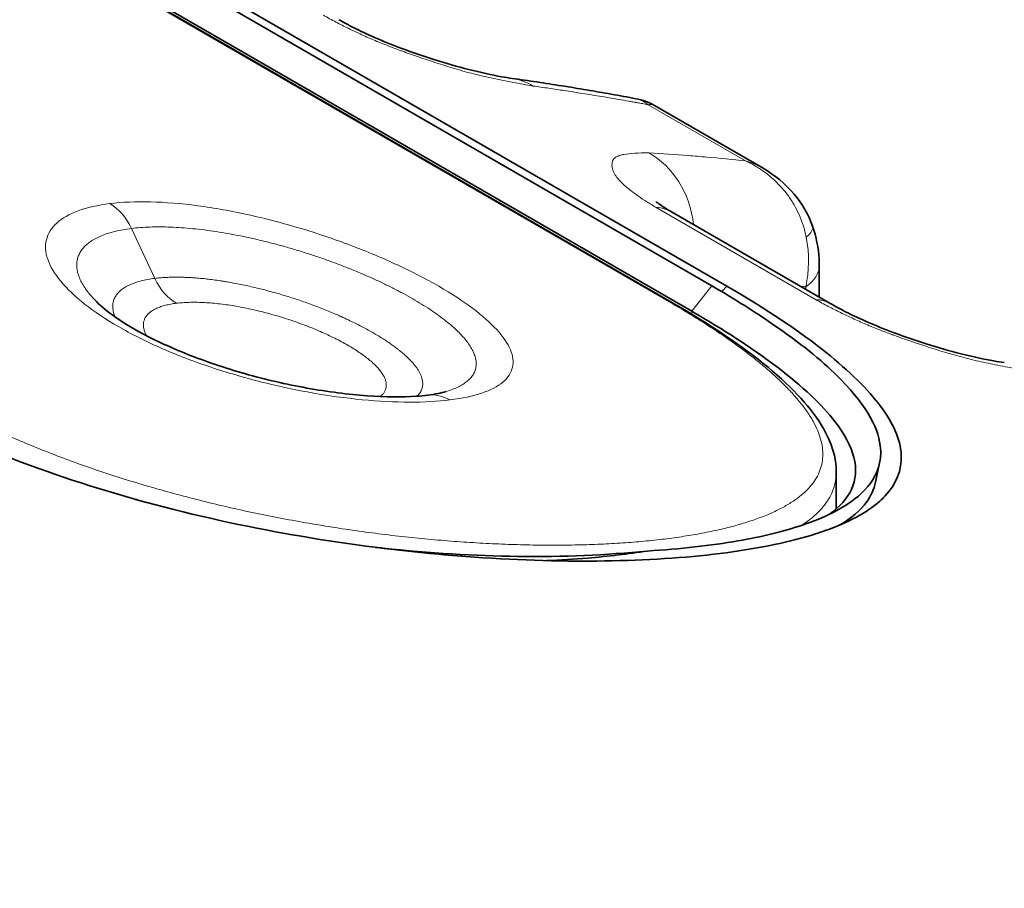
# Model space of a CAD drawing. Header units: millimetres. Extents: x 5 to 415, y 5 to 292.
# Tile 143 of 199: x 316.78 to 319.34, y 254.3 to 256.55. Entities that reach past the tile are written whole.
import ezdxf

# ---------------------------------------------------------------- set-up
doc = ezdxf.new("R2010")
doc.units = ezdxf.units.MM
doc.layers.add('Sichtbar (ISO)', color=7, linetype='Continuous', lineweight=35)
doc.layers.add('Sichtbar schmal (ISO)', color=7, linetype='Continuous', lineweight=18)

msp = doc.modelspace()

# ---------------------------------------------------------------- linework, layer by layer
at = {"layer": 'Sichtbar (ISO)'}
for p, q in [((308.85606569, 261.47226957), (318.5787839, 255.8588556)), ((318.52713248, 255.79280504), (308.80441427, 261.40621902)), ((309.21832298, 261.1602986), (318.48142182, 255.81224599)), ((318.61765227, 255.85786699), (313.98610291, 258.53189327)), ((318.42985228, 256.32656416), (318.4298637, 256.32655757)), ((318.71176187, 256.16380511), (318.4298646, 256.32655857)), ((317.00205766, 256.0699614), (317.00204143, 256.06997077)), ((318.88805665, 255.81173752), (318.47433318, 256.05060088)), ((318.85775071, 255.91169704), (318.85775071, 255.82923466)), ((317.05017479, 255.74672149), (317.04981578, 255.74709601)), ((317.79648003, 255.55702992), (317.79640005, 255.55700624)), ((319.00378131, 255.34918334), (319.01433418, 255.39944814)), ((318.90182766, 255.37561254), (318.90182766, 255.28029727)), ((318.94133779, 255.25233639), (318.93672553, 255.25003509)), ((318.95182766, 255.25770015), (318.95182766, 255.25773576))]:
    msp.add_line(p, q, dxfattribs=at)
for centre, major_axis, ratio, start_param, end_param in [((318.34933318, 255.83409453), (0.125, 0.21650635), 0.5773502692, 0, 0.0003776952), ((318.76305665, 255.59523117), (0.125, 0.21650635), 0.5773502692, 6.2827988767, 6.2831853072), ((317.86049596, 255.42639027), (-0.01850074, 0.1488547), 0.7483396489, 6.2831534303, 6.2831948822), ((317.50182766, 255.07191168), (1.19638366, -0.22946691), 0.4056883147, 0.6929037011, 0.6929079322), ((317.50182766, 255.81316514), (1.44563026, -0.27727252), 0.4056883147, 4.9316658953, 4.9455494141)]:
    msp.add_ellipse(centre, major_axis=major_axis, ratio=ratio, start_param=start_param, end_param=end_param, dxfattribs=at)
for points, knots in [([(293.75771256, 266.096062), (298.92426688, 263.1131705), (304.0908212, 260.13027899), (314.42392984, 254.16449598), (319.59048415, 251.18160448), (324.75701338, 248.19869781)], [0.0000081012, 0.0000081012, 0.0000081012, 0.0000081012, 4.3839604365, 4.3839604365, 8.7679127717, 8.7679127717, 8.7679127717, 8.7679127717]), ([(309.36347627, 257.21065464), (311.94676485, 255.71918285), (314.53005343, 254.22771106), (319.69663059, 251.24476749), (322.27991917, 249.7532957), (324.86321487, 248.26182823)], [-4.3840048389, -4.3840048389, -4.3840048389, -4.3840048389, -2.1920049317, -2.1920049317, -0.0000050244, -0.0000050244, -0.0000050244, -0.0000050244]), ([(317.61073402, 256.54920007), (317.62200322, 256.54268373), (317.63545893, 256.53545793), (317.66640027, 256.51995484), (317.68458178, 256.51147577), (317.72617039, 256.49333574), (317.75031574, 256.48360299), (317.80212875, 256.46416775), (317.83034161, 256.45447513), (317.88881946, 256.43595151), (317.91939341, 256.42727345), (317.97910525, 256.41206565), (318.00837065, 256.40575816), (318.04284802, 256.3996196), (318.05206204, 256.39815425), (318.06038906, 256.39698555)], [0, 0, 0, 0, 0.01121291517, 0.01121291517, 0.02397808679, 0.02397808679, 0.0394077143, 0.0394077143, 0.05718255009, 0.05718255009, 0.07772431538, 0.07772431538, 0.10086043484, 0.10086043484, 0.1102011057, 0.1102011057, 0.1102011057, 0.1102011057]), ([(318.06038923, 256.39698675), (318.08201357, 256.39395244), (318.10359956, 256.39082286), (318.14669516, 256.384373), (318.16820476, 256.38105271), (318.21114529, 256.37422165), (318.23257622, 256.37071088), (318.27535841, 256.36349892), (318.29670967, 256.35979773), (318.33933153, 256.35220499), (318.36060213, 256.34831345), (318.3818319, 256.34432676)], [0.530186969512, 0.530186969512, 0.530186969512, 0.530186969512, 0.53668729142, 0.53668729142, 0.543188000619, 0.543188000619, 0.549688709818, 0.549688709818, 0.556189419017, 0.556189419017, 0.562690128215, 0.562690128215, 0.562690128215, 0.562690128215]), ([(318.71184177, 256.16375893), (318.74216894, 256.14623039), (318.77004345, 256.1233883), (318.81312958, 256.07215551), (318.82978728, 256.04364645), (318.84021657, 256.01339692)], [0, 0, 0, 0, 0.021168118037, 0.021168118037, 0.040470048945, 0.040470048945, 0.040470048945, 0.040470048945]), ([(318.43387944, 256.07742597), (318.43387944, 256.07742597), (318.4347111, 256.07668147), (318.43862442, 256.07357584), (318.4425919, 256.07061106), (318.45410277, 256.06280827), (318.46227873, 256.05763218), (318.47248671, 256.05166881), (318.47338084, 256.0511499), (318.47428596, 256.05062812)], [0.045657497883, 0.045657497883, 0.045657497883, 0.045657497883, 0.051319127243, 0.051319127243, 0.059485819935, 0.059485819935, 0.068998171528, 0.068998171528, 0.069898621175, 0.069898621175, 0.069898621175, 0.069898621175]), ([(318.84021658, 256.01339688), (318.84975763, 255.98572321), (318.85557792, 255.95691378), (318.85758094, 255.9230231), (318.85775071, 255.91735065), (318.85775071, 255.91169703)], [0, 0, 0, 0, 0.017754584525, 0.017754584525, 0.021328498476, 0.021328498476, 0.021328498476, 0.021328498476]), ([(316.41562897, 255.57438997), (316.50907463, 255.5204391), (316.61104777, 255.47147898), (316.72272687, 255.42653621), (316.83440597, 255.38159344), (316.95577823, 255.34063582), (317.08177024, 255.30536203), (317.08442191, 255.30461964), (317.08707564, 255.30387978), (317.08973138, 255.30314246), (317.21326121, 255.26884652), (317.34114421, 255.23999228), (317.47132006, 255.21649654), (317.47762377, 255.21535877), (317.48393305, 255.21423374), (317.49024707, 255.21312159), (317.61712488, 255.19077338), (317.74590194, 255.17371712), (317.87049226, 255.16239891), (317.87871265, 255.16165215), (317.88691471, 255.16092969), (317.89509845, 255.16023137), (318.01712204, 255.1498191), (318.13511245, 255.14469912), (318.24765434, 255.14468557), (318.25852443, 255.14468426), (318.26934226, 255.14473186), (318.2801037, 255.14482846), (318.38823161, 255.1457991), (318.49068907, 255.15172591), (318.58333864, 255.16250715), (318.594319, 255.16378489), (318.60516235, 255.16513105), (318.61586046, 255.16654549), (318.70441433, 255.17825351), (318.78289218, 255.19467574), (318.84774125, 255.21524801), (318.85652977, 255.21803602), (318.86506123, 255.22089539), (318.87333869, 255.22382745), (318.93351812, 255.24514432), (318.98079135, 255.2701784), (319.01448512, 255.30009199), (319.01922901, 255.30430366), (319.02370554, 255.30862184), (319.02789221, 255.31304139), (319.05753169, 255.34432957), (319.07196741, 255.3808572), (319.07041699, 255.41911678), (319.07029145, 255.42221474), (319.07006439, 255.42532321), (319.06973746, 255.42844165), (319.06545648, 255.46927567), (319.04425487, 255.51178341), (319.00921334, 255.55608236), (319.00772033, 255.55796981), (319.00620237, 255.55986065), (319.00465961, 255.56175488), (318.96722833, 255.60771397), (318.91530705, 255.6556563), (318.85215149, 255.7040591), (318.85065492, 255.70520608), (318.84915196, 255.70635341), (318.84764268, 255.70750105), (318.78283491, 255.75678029), (318.70637168, 255.80664482), (318.61765227, 255.85786699)], [0, 0, 0, 0, 0.0833333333, 0.0833333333, 0.0833333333, 0.1666666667, 0.1666666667, 0.1666666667, 0.1684205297, 0.1684205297, 0.1684205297, 0.25, 0.25, 0.25, 0.2539504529, 0.2539504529, 0.2539504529, 0.3333333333, 0.3333333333, 0.3333333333, 0.3385709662, 0.3385709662, 0.3385709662, 0.4166666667, 0.4166666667, 0.4166666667, 0.4242096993, 0.4242096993, 0.4242096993, 0.5, 0.5, 0.5, 0.5089822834, 0.5089822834, 0.5089822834, 0.5833333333, 0.5833333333, 0.5833333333, 0.5934095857, 0.5934095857, 0.5934095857, 0.6666666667, 0.6666666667, 0.6666666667, 0.6769808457, 0.6769808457, 0.6769808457, 0.75, 0.75, 0.75, 0.7559125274, 0.7559125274, 0.7559125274, 0.8333333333, 0.8333333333, 0.8333333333, 0.8366320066, 0.8366320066, 0.8366320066, 0.9166666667, 0.9166666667, 0.9166666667, 0.91856322, 0.91856322, 0.91856322, 1, 1, 1, 1]), ([(318.4113975, 255.17089871), (318.49771907, 255.17608518), (318.57645401, 255.18495274), (318.70892796, 255.20796934), (318.76426732, 255.22145467), (318.84157172, 255.2473072), (318.86822908, 255.25816633), (318.92206493, 255.28521925), (318.94718179, 255.30207536), (318.99199572, 255.34400314), (319.00799788, 255.37008228), (319.01674212, 255.41059465), (319.01761806, 255.42287006), (319.01351245, 255.4838355), (318.98487823, 255.54316411), (318.89277856, 255.63715134), (318.86866981, 255.65913214), (318.80311431, 255.71305721), (318.75884947, 255.74511476), (318.66890755, 255.80478271), (318.62549244, 255.83188841), (318.5787839, 255.8588556)], [0.0000010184, 0.0000010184, 0.0000010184, 0.0000010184, 0.06882223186, 0.06882223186, 0.12984482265, 0.12984482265, 0.16789225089, 0.16789225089, 0.21696131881, 0.21696131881, 0.28030537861, 0.28030537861, 0.30648699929, 0.30648699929, 0.40613059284, 0.40613059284, 0.43545733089, 0.43545733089, 0.47678924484, 0.47678924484, 0.51001949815, 0.51001949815, 0.51001949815, 0.51001949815]), ([(316.97788589, 255.8221287), (316.98842158, 255.81113918), (317.00441587, 255.79717322), (317.0460676, 255.76714859), (317.07267416, 255.75062785), (317.13727573, 255.71600106), (317.17715523, 255.69761622), (317.26569816, 255.66247502), (317.31589679, 255.64556257), (317.41995696, 255.61603748), (317.47516851, 255.60330446), (317.58248247, 255.58391385), (317.63588933, 255.57713564), (317.7319177, 255.57023291), (317.77603752, 255.56997524), (317.82264906, 255.57313069), (317.83274903, 255.57409567), (317.84199415, 255.57524484)], [0, 0, 0, 0, 0.02377590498, 0.02377590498, 0.04906279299, 0.04906279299, 0.07826653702, 0.07826653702, 0.11001101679, 0.11001101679, 0.14330756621, 0.14330756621, 0.17725852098, 0.17725852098, 0.21075323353, 0.21075323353, 0.22082768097, 0.22082768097, 0.22082768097, 0.22082768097]), ([(318.48142182, 255.81224599), (318.57726155, 255.75691285), (318.66007367, 255.7009075), (318.7898876, 255.59334163), (318.83838515, 255.54080811), (318.88953913, 255.45163328), (318.90178909, 255.41354235), (318.90182756, 255.37575423)], [0, 0, 0, 0, 0.08081104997, 0.08081104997, 0.16240722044, 0.16240722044, 0.22057016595, 0.22057016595, 0.22057016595, 0.22057016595]), ([(318.88810495, 255.81170962), (318.89937415, 255.80519328), (318.91282986, 255.79796748), (318.94377119, 255.78246439), (318.9619527, 255.77398532), (319.00354131, 255.75584529), (319.02768667, 255.74611254), (319.07949968, 255.72667731), (319.10771253, 255.71698469), (319.16619039, 255.69846106), (319.19676434, 255.689783), (319.25647618, 255.6745752), (319.28574158, 255.66826771), (319.32021895, 255.66212915), (319.32943296, 255.6606638), (319.33775999, 255.65949511)], [0, 0, 0, 0, 0.01121291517, 0.01121291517, 0.02397808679, 0.02397808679, 0.0394077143, 0.0394077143, 0.05718255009, 0.05718255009, 0.07772431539, 0.07772431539, 0.10086043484, 0.10086043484, 0.1102011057, 0.1102011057, 0.1102011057, 0.1102011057]), ([(318.52713248, 255.79280504), (318.56968085, 255.76823973), (318.60938479, 255.74379718), (318.68378399, 255.69515205), (318.71803077, 255.6711783), (318.8143608, 255.5979474), (318.86420428, 255.5506614), (318.9236646, 255.47376632), (318.93993528, 255.44294536), (318.9550515, 255.38386361), (318.95279598, 255.35593628), (318.9300667, 255.30689198), (318.91086459, 255.28545777), (318.88391897, 255.26613926)], [0.000001, 0.000001, 0.000001, 0.000001, 0.03610449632, 0.03610449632, 0.07282770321, 0.07282770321, 0.15057998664, 0.15057998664, 0.20875459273, 0.20875459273, 0.27035409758, 0.27035409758, 0.32772057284, 0.32772057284, 0.32772057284, 0.32772057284]), ([(319.00378068, 255.3491804), (318.99997476, 255.33105241), (318.99204144, 255.31390178), (318.96412788, 255.276038), (318.94093024, 255.25626771), (318.91097353, 255.23840214)], [-0.512684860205, -0.512684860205, -0.512684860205, -0.512684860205, -0.471792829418, -0.471792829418, -0.416622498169, -0.416622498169, -0.416622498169, -0.416622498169]), ([(317.72640326, 255.17849444), (317.84592794, 255.1653916), (317.96313617, 255.15826893), (318.19340675, 255.1554223), (318.30612143, 255.16023291), (318.41139657, 255.17089818)], [-0.15080556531, -0.15080556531, -0.15080556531, -0.15080556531, -0.07707086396, -0.07707086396, -0.0000009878, -0.0000009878, -0.0000009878, -0.0000009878]), ([(318.41139727, 255.17089813), (318.3620383, 255.16322955), (318.31047612, 255.15711818), (318.25697779, 255.15264051), (318.22204427, 255.14971667), (318.18628502, 255.14748958), (318.14980341, 255.14597175)], [0, 0, 0, 0, 0.16552396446, 0.16552396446, 0.16552396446, 0.27360835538, 0.27360835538, 0.27360835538, 0.27360835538])]:
    msp.add_open_spline(points, degree=3, knots=knots, dxfattribs=at)
for points in [[(318.38183218, 256.34432829), (318.39860296, 256.34117884), (318.41507167, 256.33508652), (318.42985304, 256.32656481)], [(318.71184177, 256.16375893), (318.71181514, 256.16377432), (318.7117885, 256.16378971), (318.71176186, 256.16380509)], [(317.84199877, 255.57524541), (317.8617341, 255.57769741), (317.87790775, 255.58113964), (317.88851945, 255.58428154)], [(318.90182748, 255.37575424), (318.90182753, 255.37570701), (318.90182756, 255.37565978), (318.90182756, 255.37561255)]]:
    msp.add_open_spline(points, degree=3, dxfattribs=at)
at = {"layer": 'Sichtbar schmal (ISO)'}
for p, q in [((318.47241533, 255.81459053), (309.2093165, 261.16264313)), ((318.34398284, 256.34123652), (318.34398342, 256.34123671)), ((318.41370539, 256.32875636), (318.66636942, 256.18287147)), ((318.43137285, 256.19402778), (318.43137283, 256.19402932)), ((318.43456261, 256.06213481), (318.84828608, 255.82327145)), ((318.79340357, 256.06718505), (318.79340123, 256.06719124)), ((317.07324755, 256.0075428), (317.13372585, 255.87809628)), ((318.52713248, 255.79280504), (318.5787839, 255.8588556)), ((318.60456417, 255.84375612), (318.61765227, 255.857867)), ((318.82265742, 255.85603007), (318.82265742, 255.84949579)), ((318.52713248, 255.79280504), (318.52713248, 255.78521347)), ((318.93983336, 255.63040137), (318.93983336, 255.63031286)), ((317.77918161, 255.55718609), (317.77909481, 255.55715925)), ((318.49177716, 255.20681091), (318.49177716, 255.20680426))]:
    msp.add_line(p, q, dxfattribs=at)
for centre, major_axis, ratio, start_param, end_param in [((318.02564602, 256.1494127), (0.03473935, 0.24757459), 0.7447435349, 5.9720320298, 6.2831643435), ((312.3721505, 243.15254042), (8.40335934, 12.21295616), 0.6254714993, 0.2800170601, 0.2902988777), ((312.37214118, 243.15254683), (8.40335897, 12.21295561), 0.6254714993, 0.2772894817, 0.2800170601), ((312.37210989, 243.15256836), (8.4033577, 12.21295378), 0.6254714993, 0.2743308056, 0.2755381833), ((313.59630902, 242.44413605), (6.46392813, 13.34292372), 0.5248348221, 0.2027425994, 0.2152198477), ((318.32576009, 255.97614171), (0.01410724, 0.24960165), 0.8315663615, 4.9257870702, 5.9046701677), ((313.59636484, 242.44410901), (6.46392669, 13.34292075), 0.5248348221, 0.1968129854, 0.2027425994), ((313.59641905, 242.44408275), (6.46392529, 13.34291785), 0.5248348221, 0.1844464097, 0.1968129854), ((316.97837892, 255.93567915), (0.01849633, -0.14885525), 0.7483520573, 1.9795294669, 2.626833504), ((318.34933318, 255.83409453), (0.125, 0.21650635), 0.5773502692, 0.0003776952, 0.2823133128), ((318.69843465, 255.96442875), (0.14178, 0.04897371), 0.260074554, 5.7008228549, 6.2830353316), ((318.63680711, 255.94789001), (0.04444517, -0.25047124), 0.7495750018, 1.0664909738, 1.5861613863), ((318.70775071, 255.91169704), (0.15, 0), 0.5773502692, 5.5850541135, 6.2831852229), ((317.22859282, 255.94995973), (-0.0184997, 0.14885483), 0.7483446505, 1.9795125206, 2.6268165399), ((313.77918997, 242.35554008), (6.35504339, 13.11816243), 0.5248348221, 0.1770023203, 0.1788172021), ((318.45642182, 255.76894472), (0.025, 0.04330127), 0.5773502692, 6.2831850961, 6.5985964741), ((318.76305665, 255.59523117), (0.125, 0.21650635), 0.5773502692, 0, 0.2823133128), ((317.86049596, 255.42639027), (-0.01850074, 0.1488547), 0.7483396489, 5.7685969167, 6.2831534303)]:
    msp.add_ellipse(centre, major_axis=major_axis, ratio=ratio, start_param=start_param, end_param=end_param, dxfattribs=at)
for points, knots in [([(317.57091516, 256.5607619), (317.58169416, 256.55469739), (317.59268611, 256.54874916), (317.60378466, 256.54294387), (317.61431195, 256.53743739), (317.62493625, 256.53205948), (317.63557707, 256.52683934), (317.64591573, 256.52176743), (317.65627006, 256.51684444), (317.66655223, 256.51209479), (317.67810846, 256.50675661), (317.68959747, 256.50166203), (317.70131939, 256.4966593), (317.71296156, 256.4916906), (317.72483933, 256.4868109), (317.73729271, 256.48190447), (317.74704484, 256.47806229), (317.75715132, 256.47420444), (317.76776578, 256.47029827), (317.77047957, 256.46929958), (317.77322779, 256.46829393), (317.77600481, 256.46728383), (317.7894508, 256.46239308), (317.80357406, 256.45740384), (317.81774166, 256.45255305), (317.8329451, 256.44734761), (317.84819296, 256.44230394), (317.86277236, 256.43760059), (317.87090158, 256.43497809), (317.87882421, 256.43245932), (317.88643521, 256.43005947), (317.89506337, 256.42733888), (317.90323065, 256.42483297), (317.9111741, 256.42246098), (317.92831254, 256.41734329), (317.94445585, 256.41281799), (317.96164899, 256.40842326), (317.9702975, 256.40621262), (317.97920202, 256.40404226), (317.98853989, 256.4019043), (317.99608287, 256.40017729), (318.00397106, 256.39843412), (318.01212789, 256.39669115), (318.02815443, 256.39326656), (318.04520471, 256.38984799), (318.06287426, 256.38651467), (318.07973488, 256.38333396), (318.09716752, 256.38023214), (318.11505336, 256.37719336)], [0, 0, 0, 0, 0.0696834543, 0.0696834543, 0.0696834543, 0.1357801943, 0.1357801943, 0.1357801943, 0.2, 0.2, 0.2, 0.2721771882, 0.2721771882, 0.2721771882, 0.3438633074, 0.3438633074, 0.3438633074, 0.4, 0.4, 0.4, 0.4143524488, 0.4143524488, 0.4143524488, 0.4838452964, 0.4838452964, 0.4838452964, 0.5584189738, 0.5584189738, 0.5584189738, 0.6, 0.6, 0.6, 0.6471380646, 0.6471380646, 0.6471380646, 0.7488411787, 0.7488411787, 0.7488411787, 0.8, 0.8, 0.8, 0.841325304, 0.841325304, 0.841325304, 0.9225212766, 0.9225212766, 0.9225212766, 1, 1, 1, 1]), ([(318.11505336, 256.37719336), (318.12867702, 256.37528105), (318.1424142, 256.37331759), (318.15604176, 256.37132458), (318.16970443, 256.36932643), (318.18325719, 256.36729932), (318.19680582, 256.36523742), (318.21035446, 256.36317552), (318.22389882, 256.3610785), (318.23738385, 256.35896153)], [0.00085647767, 0.00085647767, 0.00085647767, 0.00085647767, 0.33333333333, 0.33333333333, 0.33333333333, 0.66666666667, 0.66666666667, 0.66666666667, 1, 1, 1, 1]), ([(318.38183217, 256.34432829), (318.38676135, 256.34340234), (318.39799919, 256.3399151), (318.40820076, 256.33344288), (318.41370359, 256.32875768)], [0.72063277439, 0.72063277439, 0.72063277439, 0.72063277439, 0.83925889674, 1, 1, 1, 1]), ([(318.38021928, 256.33482809), (318.37825677, 256.33518156), (318.37630191, 256.33553198), (318.37434017, 256.33588201), (318.37237843, 256.33623205), (318.3704098, 256.33658169), (318.36847588, 256.3369242), (318.36666297, 256.33724528), (318.36488055, 256.33756004), (318.3633652, 256.3378266)], [0, 0, 0, 0, 0.33333333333, 0.33333333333, 0.33333333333, 0.66666666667, 0.66666666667, 0.66666666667, 0.97914167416, 0.97914167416, 0.97914167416, 0.97914167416]), ([(318.39185165, 256.33272295), (318.39392849, 256.33235058), (318.39630157, 256.33192306), (318.39868492, 256.33148767), (318.4012021, 256.33102783), (318.40373078, 256.33055934), (318.40623783, 256.33010197), (318.40874477, 256.32964461), (318.41123008, 256.32919838), (318.41370599, 256.32875644)], [0.01772211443, 0.01772211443, 0.01772211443, 0.01772211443, 0.33333333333, 0.33333333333, 0.33333333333, 0.66666666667, 0.66666666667, 0.66666666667, 0.99998798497, 0.99998798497, 0.99998798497, 0.99998798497]), ([(318.41370627, 256.3287564), (318.41808741, 256.32963031), (318.42211938, 256.32946227), (318.42566701, 256.32838031), (318.42714705, 256.32792893), (318.42854284, 256.32731924), (318.42985228, 256.32656416)], [0.00000003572, 0.00000003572, 0.00000003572, 0.00000003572, 0.14882418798, 0.14882418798, 0.14882418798, 0.21091254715, 0.21091254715, 0.21091254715, 0.21091254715]), ([(318.41546794, 256.20374937), (318.40203676, 256.20383892), (318.3899268, 256.20351276), (318.37923987, 256.2028271), (318.3679813, 256.20210477), (318.35830743, 256.20097235), (318.35042192, 256.19950724), (318.3475065, 256.19896555), (318.34483479, 256.19837929), (318.34241617, 256.19775617), (318.33730995, 256.19644063), (318.33351001, 256.19486429), (318.33051329, 256.19309086), (318.32585828, 256.19033607), (318.32306606, 256.18713636), (318.32145688, 256.18309799), (318.32102435, 256.18201253), (318.32068594, 256.18086246), (318.3204503, 256.1796313), (318.31996245, 256.17708242), (318.31964185, 256.17430005), (318.31970799, 256.1712897), (318.31979121, 256.16750212), (318.32050184, 256.16334839), (318.32200145, 256.15896306), (318.32340637, 256.15485461), (318.32550256, 256.150545), (318.32810493, 256.14626305), (318.33078937, 256.14184605), (318.33429246, 256.13735524), (318.33841789, 256.13280877), (318.34251881, 256.12828932), (318.34723453, 256.12371341), (318.352517, 256.11903873), (318.35694124, 256.11512354), (318.36176595, 256.11113743), (318.36703775, 256.10703262), (318.36786595, 256.10638776), (318.36870352, 256.10574056), (318.36955058, 256.10509102), (318.37550258, 256.10052693), (318.38192125, 256.0958476), (318.38883272, 256.09105954), (318.39552881, 256.08642069), (318.40268775, 256.08167957), (318.41032555, 256.07684138), (318.41792859, 256.07202521), (318.42600652, 256.0671124), (318.43456261, 256.06213481)], [0, 0, 0, 0, 0.0818670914, 0.0818670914, 0.0818670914, 0.1681131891, 0.1681131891, 0.1681131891, 0.2, 0.2, 0.2, 0.2673198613, 0.2673198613, 0.2673198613, 0.3718924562, 0.3718924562, 0.3718924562, 0.4, 0.4, 0.4, 0.458191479, 0.458191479, 0.458191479, 0.5314071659, 0.5314071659, 0.5314071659, 0.6, 0.6, 0.6, 0.6707560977, 0.6707560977, 0.6707560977, 0.7410917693, 0.7410917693, 0.7410917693, 0.8, 0.8, 0.8, 0.8092545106, 0.8092545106, 0.8092545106, 0.8742829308, 0.8742829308, 0.8742829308, 0.9372848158, 0.9372848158, 0.9372848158, 1, 1, 1, 1]), ([(318.66639834, 256.18285107), (318.66646895, 256.18281558), (318.67565735, 256.17861537), (318.69308787, 256.16948153), (318.71745041, 256.15326266), (318.73964976, 256.13497746), (318.75981796, 256.11459639), (318.7776651, 256.09244051), (318.79300751, 256.06882896), (318.80597963, 256.0435487), (318.81672471, 256.01566434), (318.82183974, 255.99566674), (318.82384903, 255.98505169)], [0, 0, 0, 0, 0.0005094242, 0.1173933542, 0.2284077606, 0.3384867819, 0.448213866, 0.5567717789, 0.6629180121, 0.7680490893, 0.8783357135, 1, 1, 1, 1]), ([(318.71176186, 256.16380509), (318.70505868, 256.167675), (318.6980121, 256.17119488), (318.69066033, 256.17431758), (318.68290711, 256.17761081), (318.67481487, 256.18046122), (318.66639834, 256.18285107)], [0.7855230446, 0.7855230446, 0.7855230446, 0.7855230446, 0.88991136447, 0.88991136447, 0.88991136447, 1, 1, 1, 1]), ([(317.07324765, 256.00754281), (317.08081608, 256.00848363), (317.09641876, 256.01003861), (317.12120446, 256.01140161), (317.14724198, 256.01179581), (317.17446635, 256.01122526), (317.20274609, 256.00969885), (317.23196472, 256.00723037), (317.26200905, 256.00383692), (317.2927566, 255.99954035), (317.32407934, 255.99436733), (317.35584792, 255.98834873), (317.38793578, 255.98151864), (317.42021813, 255.97391372), (317.45256761, 255.96557429), (317.48485962, 255.95654285), (317.51697154, 255.94686377), (317.5487814, 255.93658372), (317.58017169, 255.92575013), (317.61102619, 255.91441189), (317.64123117, 255.90261903), (317.67067788, 255.89042137), (317.6992589, 255.87786979), (317.72687102, 255.86501509), (317.753415, 255.85190775), (317.77879397, 255.83859868), (317.80291585, 255.82513798), (317.82569184, 255.81157564), (317.84703686, 255.79796135), (317.86687075, 255.78434371), (317.88511669, 255.77077144), (317.901703, 255.75729213), (317.9165628, 255.74395262), (317.92963368, 255.73079965), (317.9408595, 255.71787825), (317.9501893, 255.7052332), (317.95757839, 255.69290844), (317.96298911, 255.68094602), (317.96639023, 255.6693878), (317.96775819, 255.65827424), (317.96707734, 255.64764396), (317.96434005, 255.63753465), (317.95954689, 255.62798177), (317.95270758, 255.61902016), (317.94384211, 255.61068351), (317.93297842, 255.60300145), (317.92014998, 255.59600015), (317.90540842, 255.58970985), (317.89434523, 255.58600643), (317.88851945, 255.58428154)], [0, 0, 0, 0, 0.02040349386, 0.04066413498, 0.06094165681, 0.08119839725, 0.10141976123, 0.12161054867, 0.1417780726, 0.16191877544, 0.18202553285, 0.20209583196, 0.22213038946, 0.24212899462, 0.26209084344, 0.28201617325, 0.30190594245, 0.32176173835, 0.34158556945, 0.36137972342, 0.38114713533, 0.40089119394, 0.42061553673, 0.44032421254, 0.46002151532, 0.47971186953, 0.4993998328, 0.51908996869, 0.53878684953, 0.55849489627, 0.5782184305, 0.59796152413, 0.6177278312, 0.63752078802, 0.65734334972, 0.67719784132, 0.69708629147, 0.71701029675, 0.73697086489, 0.75696826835, 0.77700171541, 0.79707091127, 0.8171765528, 0.83731646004, 0.85748353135, 0.87767389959, 0.8978934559, 0.91815127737, 0.93839251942, 0.93839251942, 0.93839251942, 0.93839251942]), ([(316.97788589, 255.8221287), (316.97418886, 255.82598499), (316.96646597, 255.83449689), (316.95612605, 255.84754757), (316.94706557, 255.86120863), (316.93996575, 255.87461113), (316.93485913, 255.88769624), (316.93177121, 255.90040501), (316.93071981, 255.9126793), (316.93171479, 255.92446206), (316.93475784, 255.93569774), (316.93984259, 255.94633307), (316.94695404, 255.95631646), (316.95606813, 255.96559865), (316.96715164, 255.97413367), (316.98016329, 255.9818798), (316.99505188, 255.9887981), (317.01180515, 255.99487169), (317.03041737, 256.00007504), (317.05085145, 256.00436783), (317.06561004, 256.0065939), (317.07324755, 256.0075428)], [0.62141578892, 0.62141578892, 0.62141578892, 0.62141578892, 0.63775163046, 0.65758871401, 0.6774527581, 0.69734559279, 0.7172688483, 0.73722382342, 0.75721099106, 0.77723001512, 0.79728082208, 0.81736383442, 0.83747829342, 0.85762102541, 0.87778877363, 0.89797882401, 0.91819322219, 0.93841841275, 0.9588280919, 0.97939774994, 0.9999998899, 0.9999998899, 0.9999998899, 0.9999998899]), ([(317.0306854, 255.77830298), (317.0301847, 255.77945705), (317.02971407, 255.78060592), (317.0292736, 255.78174941), (317.02783627, 255.78548084), (317.02672011, 255.78915502), (317.02592941, 255.7927655), (317.02535519, 255.79538751), (317.02495267, 255.79797591), (317.0247239, 255.80052806), (317.02463892, 255.801476), (317.02457769, 255.80241921), (317.02454033, 255.8033574), (317.02440308, 255.80680463), (317.02458843, 255.81018405), (317.02510052, 255.81348168), (317.02561093, 255.81676858), (317.02644596, 255.81997421), (317.02760575, 255.82308555), (317.02876388, 255.8261924), (317.03024584, 255.82920523), (317.03204806, 255.83211214), (317.03295415, 255.83357364), (317.03394116, 255.83500838), (317.03500819, 255.83641496), (317.03606399, 255.83780675), (317.03719853, 255.83917074), (317.03841095, 255.84050603), (317.04085091, 255.84319325), (317.04360635, 255.84576423), (317.04666906, 255.84821252), (317.04973508, 255.85066344), (317.05310903, 255.85299141), (317.05678078, 255.85519058), (317.06045782, 255.85739292), (317.06443352, 255.8594661), (317.0686965, 255.86140534), (317.06987656, 255.86194216), (317.07107864, 255.86246871), (317.07230246, 255.86298492), (317.07550419, 255.86433541), (317.07885514, 255.86561485), (317.08235073, 255.8668216), (317.0872207, 255.86850282), (317.0923714, 255.87004297), (317.09778968, 255.8714385), (317.10324783, 255.87284429), (317.10897751, 255.87410332), (317.11496301, 255.87521271), (317.12096388, 255.87632494), (317.12722188, 255.87728675), (317.13372585, 255.87809628)], [0.70460159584, 0.70460159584, 0.70460159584, 0.70460159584, 0.71144592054, 0.71144592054, 0.71144592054, 0.73378029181, 0.73378029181, 0.73378029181, 0.75, 0.75, 0.75, 0.75602446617, 0.75602446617, 0.75602446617, 0.77816040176, 0.77816040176, 0.77816040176, 0.80022425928, 0.80022425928, 0.80022425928, 0.8222563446, 0.8222563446, 0.8222563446, 0.83333333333, 0.83333333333, 0.83333333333, 0.84429372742, 0.84429372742, 0.84429372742, 0.86635110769, 0.86635110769, 0.86635110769, 0.88843230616, 0.88843230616, 0.88843230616, 0.91054538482, 0.91054538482, 0.91054538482, 0.91666666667, 0.91666666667, 0.91666666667, 0.93268108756, 0.93268108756, 0.93268108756, 0.95499203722, 0.95499203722, 0.95499203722, 0.97746715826, 0.97746715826, 0.97746715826, 1, 1, 1, 1]), ([(317.13372585, 255.87809628), (317.1379486, 255.87862028), (317.14227618, 255.87908024), (317.14670296, 255.87947568), (317.15112972, 255.87987111), (317.15565569, 255.88020202), (317.16027543, 255.88046779), (317.1648929, 255.88073344), (317.16960406, 255.880934), (317.17440572, 255.88106926), (317.17920249, 255.88120438), (317.18408958, 255.88127432), (317.18906295, 255.88127875), (317.19402863, 255.88128317), (317.19908033, 255.88122228), (317.20421401, 255.88109587), (317.20786858, 255.88100588), (317.21156471, 255.88088268), (317.2153009, 255.88072623), (317.21680226, 255.88066336), (317.21831002, 255.88059518), (317.21982404, 255.8805217), (317.22509459, 255.88026592), (317.23044096, 255.87994584), (317.23585706, 255.87956163), (317.24126359, 255.8791781), (317.24673961, 255.87873067), (317.25227845, 255.87821971), (317.25780934, 255.87770948), (317.26340288, 255.8771359), (317.26905188, 255.87649969), (317.27469464, 255.87586418), (317.28039275, 255.87516618), (317.28613915, 255.87440664), (317.29188108, 255.87364768), (317.29767123, 255.87282727), (317.30350285, 255.87194649), (317.30627607, 255.87152763), (317.30905865, 255.87109513), (317.3118498, 255.87064912), (317.3149251, 255.8701577), (317.31801106, 255.8696499), (317.32110644, 255.86912602), (317.32700966, 255.86812691), (317.33294718, 255.86706927), (317.33891051, 255.86595541), (317.3448757, 255.86484119), (317.35086671, 255.86367073), (317.35687538, 255.8624465), (317.36288967, 255.86122113), (317.36892166, 255.8599419), (317.37496371, 255.85861139), (317.38101519, 255.8572788), (317.38707676, 255.85589477), (317.39313969, 255.85446233), (317.40070319, 255.85267538), (317.40826876, 255.85081309), (317.41582079, 255.84888166), (317.4204195, 255.84770554), (317.42501276, 255.84650271), (317.4295996, 255.84527374), (317.43568099, 255.84364433), (317.44175111, 255.84196898), (317.44780792, 255.84024882), (317.45387044, 255.83852703), (317.45991963, 255.83676033), (317.46595268, 255.83494992), (317.47198368, 255.83314013), (317.47799856, 255.83128666), (317.48399492, 255.82939048), (317.4899816, 255.82749735), (317.49594982, 255.82556163), (317.50189745, 255.82358405), (317.50765911, 255.8216683), (317.51340146, 255.81971325), (317.51912226, 255.81771947), (317.52515655, 255.81561643), (317.53116801, 255.8134724), (317.53714643, 255.81129078), (317.54294113, 255.80917621), (317.54870478, 255.80702634), (317.55442864, 255.80484435), (317.56014117, 255.80266668), (317.56581407, 255.80045703), (317.57143906, 255.79821866), (317.57705874, 255.7959824), (317.58263062, 255.79371748), (317.58814655, 255.79142735), (317.59366293, 255.78913704), (317.59912335, 255.7868215), (317.60451978, 255.78448446), (317.60863164, 255.78270373), (317.61270634, 255.78091052), (317.61674062, 255.77910645), (317.62331588, 255.77616609), (317.62978308, 255.7731949), (317.63613506, 255.77019742), (317.64127119, 255.76777369), (317.64633199, 255.76533277), (317.65131366, 255.76287706), (317.65630125, 255.76041844), (317.66120952, 255.75794499), (317.66603473, 255.75545912), (317.67086449, 255.75297091), (317.67561104, 255.75047025), (317.68027087, 255.74795945), (317.68493394, 255.7454469), (317.68951017, 255.74292419), (317.69399612, 255.74039358), (317.69638165, 255.73904786), (317.69874165, 255.73769991), (317.7010756, 255.73635006), (317.70313264, 255.73516037), (317.70516939, 255.73396925), (317.70718547, 255.73277692), (317.7114905, 255.73023089), (317.71570127, 255.72767932), (317.71981409, 255.7251243), (317.72392761, 255.72256885), (317.72794315, 255.72000993), (317.7318571, 255.71744959), (317.73577098, 255.71488929), (317.73958327, 255.71232756), (317.74329033, 255.7097665), (317.74699663, 255.70720597), (317.75059773, 255.70464611), (317.75409009, 255.702089), (317.7575811, 255.69953289), (317.76096346, 255.69697954), (317.76423379, 255.69443092), (317.76517309, 255.69369891), (317.76610314, 255.6929673), (317.76702387, 255.69223612), (317.76930706, 255.69042299), (317.77153344, 255.68861275), (317.77370146, 255.68680652), (317.77674284, 255.68427268), (317.77966935, 255.68174675), (317.78247693, 255.67923192), (317.78528535, 255.67671635), (317.78797478, 255.6742119), (317.79054181, 255.67172162), (317.79311117, 255.66922908), (317.79555791, 255.66675073), (317.79787918, 255.66428947), (317.80020398, 255.66182446), (317.80240293, 255.65937658), (317.80447355, 255.65694877), (317.80663286, 255.65441697), (317.80865262, 255.65190699), (317.81053057, 255.64942219), (317.81226655, 255.64712524), (317.81387966, 255.64484898), (317.81536968, 255.64259402), (317.81692525, 255.64023987), (317.81834666, 255.63790892), (317.81963332, 255.63560182), (317.82092067, 255.63329347), (317.82207312, 255.63100899), (317.82308957, 255.62874923), (317.82410538, 255.62649091), (317.82498537, 255.62425728), (317.82572808, 255.62204944), (317.82646944, 255.61984559), (317.82707401, 255.61766744), (317.82754007, 255.61551591), (317.82789219, 255.61389037), (317.82816522, 255.61228003), (317.82835828, 255.61068535), (317.8286739, 255.60807824), (317.82877942, 255.6055146), (317.82867035, 255.60300029), (317.82858283, 255.60098286), (317.82835719, 255.59899718), (317.82799205, 255.59704635), (317.82762753, 255.59509883), (317.82712399, 255.59318602), (317.82648078, 255.59131048), (317.82583808, 255.58943644), (317.82505594, 255.5875996), (317.82413448, 255.58580247), (317.82321295, 255.58400519), (317.82215208, 255.58224762), (317.82095291, 255.58053218), (317.82031214, 255.57961555), (317.81963188, 255.57871094), (317.81891242, 255.57781871), (317.81828421, 255.57703963), (317.81762589, 255.57626988), (317.81693766, 255.57550963), (317.81603047, 255.5745075), (317.8150713, 255.57352188), (317.81406064, 255.57255314)], [0, 0, 0, 0, 0.0146079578, 0.0146079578, 0.0146079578, 0.02921589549, 0.02921589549, 0.02921589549, 0.0438166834, 0.0438166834, 0.0438166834, 0.05840258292, 0.05840258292, 0.05840258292, 0.07296593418, 0.07296593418, 0.07296593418, 0.08333333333, 0.08333333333, 0.08333333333, 0.08749938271, 0.08749938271, 0.08749938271, 0.10200213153, 0.10200213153, 0.10200213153, 0.1164792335, 0.1164792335, 0.1164792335, 0.13093555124, 0.13093555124, 0.13093555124, 0.14537587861, 0.14537587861, 0.14537587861, 0.15980495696, 0.15980495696, 0.15980495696, 0.16666666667, 0.16666666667, 0.16666666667, 0.17422693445, 0.17422693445, 0.17422693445, 0.18864511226, 0.18864511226, 0.18864511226, 0.20306781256, 0.20306781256, 0.20306781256, 0.21750400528, 0.21750400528, 0.21750400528, 0.23196274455, 0.23196274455, 0.23196274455, 0.25, 0.25, 0.25, 0.26098355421, 0.26098355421, 0.26098355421, 0.27554589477, 0.27554589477, 0.27554589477, 0.29012192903, 0.29012192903, 0.29012192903, 0.3046930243, 0.3046930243, 0.3046930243, 0.31924061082, 0.31924061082, 0.31924061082, 0.33333333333, 0.33333333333, 0.33333333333, 0.34819830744, 0.34819830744, 0.34819830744, 0.36260646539, 0.36260646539, 0.36260646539, 0.37698610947, 0.37698610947, 0.37698610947, 0.39135216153, 0.39135216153, 0.39135216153, 0.40571940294, 0.40571940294, 0.40571940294, 0.41666666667, 0.41666666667, 0.41666666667, 0.434509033, 0.434509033, 0.434509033, 0.44893616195, 0.44893616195, 0.44893616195, 0.4633804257, 0.4633804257, 0.4633804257, 0.4778383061, 0.4778383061, 0.4778383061, 0.49230625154, 0.49230625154, 0.49230625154, 0.5, 0.5, 0.5, 0.50678090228, 0.50678090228, 0.50678090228, 0.52126047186, 0.52126047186, 0.52126047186, 0.53574250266, 0.53574250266, 0.53574250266, 0.55022429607, 0.55022429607, 0.55022429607, 0.56470315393, 0.56470315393, 0.56470315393, 0.57917638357, 0.57917638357, 0.57917638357, 0.58333333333, 0.58333333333, 0.58333333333, 0.59364154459, 0.59364154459, 0.59364154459, 0.6081022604, 0.6081022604, 0.6081022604, 0.62256723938, 0.62256723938, 0.62256723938, 0.63704533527, 0.63704533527, 0.63704533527, 0.6515454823, 0.6515454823, 0.6515454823, 0.66666666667, 0.66666666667, 0.66666666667, 0.68064473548, 0.68064473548, 0.68064473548, 0.69523770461, 0.69523770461, 0.69523770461, 0.70983858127, 0.70983858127, 0.70983858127, 0.72443019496, 0.72443019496, 0.72443019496, 0.73899548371, 0.73899548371, 0.73899548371, 0.75, 0.75, 0.75, 0.76799098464, 0.76799098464, 0.76799098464, 0.7824266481, 0.7824266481, 0.7824266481, 0.79683787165, 0.79683787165, 0.79683787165, 0.81123751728, 0.81123751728, 0.81123751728, 0.82563834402, 0.82563834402, 0.82563834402, 0.83333333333, 0.83333333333, 0.83333333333, 0.84005239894, 0.84005239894, 0.84005239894, 0.84890919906, 0.84890919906, 0.84890919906, 0.84890919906]), ([(318.47241533, 255.81459053), (318.48769929, 255.80576632), (318.51752008, 255.78812485), (318.55999236, 255.76171826), (318.60014718, 255.73538026), (318.63793491, 255.70912491), (318.6732327, 255.68300929), (318.70594228, 255.65707369), (318.73597071, 255.63135023), (318.76321565, 255.60587446), (318.7875641, 255.58068912), (318.80889994, 255.55584007), (318.82710782, 255.53137366), (318.84207362, 255.50733774), (318.85368583, 255.48378276), (318.86183847, 255.46076167), (318.86643442, 255.43832907), (318.8673885, 255.41654025), (318.86462999, 255.39545029), (318.85810469, 255.37511329), (318.84777665, 255.35558246), (318.83363107, 255.33691098), (318.81567701, 255.31915089), (318.79394731, 255.30235074), (318.76849597, 255.28655415), (318.73939654, 255.27180041), (318.70674314, 255.25812572), (318.6706492, 255.24556291), (318.63124409, 255.23414071), (318.5886697, 255.22388392), (318.54307967, 255.21481422), (318.49464, 255.20695073), (318.44352735, 255.20030984), (318.38992486, 255.19490498), (318.33401721, 255.19074668), (318.27598822, 255.18784322), (318.21602235, 255.18620127), (318.15430675, 255.18582612), (318.09102884, 255.18672147), (318.02637199, 255.18888969), (317.96051793, 255.19233203), (317.89364969, 255.19704831), (317.82594819, 255.20303687), (317.7575917, 255.21029463), (317.68875807, 255.21881679), (317.61962458, 255.22859644), (317.55036262, 255.23962519), (317.48113784, 255.25189344), (317.41211721, 255.26538902), (317.34346924, 255.2800966), (317.27536017, 255.29599811), (317.20795286, 255.31307285), (317.14140804, 255.33129704), (317.07588522, 255.35064331), (317.0115426, 255.37108042), (316.94853542, 255.39257344), (316.88701409, 255.41508424), (316.8271247, 255.43857147), (316.76901996, 255.46298565), (316.71277661, 255.48830551), (316.65848089, 255.51450572), (316.60625615, 255.54155586), (316.57296052, 255.5600732), (316.55672168, 255.56944869)], [0, 0, 0, 0, 0.0147420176, 0.02947090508, 0.04428811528, 0.05919065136, 0.07418479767, 0.08928896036, 0.10452796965, 0.11991974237, 0.13547540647, 0.15120463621, 0.16711662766, 0.18321808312, 0.19951193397, 0.21599767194, 0.23267128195, 0.24952564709, 0.26655109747, 0.28373574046, 0.30106578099, 0.31852415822, 0.3360886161, 0.35373638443, 0.37144747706, 0.38920214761, 0.40698007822, 0.42476041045, 0.44252412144, 0.46025526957, 0.47793919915, 0.49556145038, 0.51310837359, 0.53056839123, 0.54793298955, 0.56519715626, 0.58235782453, 0.5994117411, 0.61635642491, 0.63319265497, 0.64992346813, 0.66654971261, 0.68307283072, 0.69949870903, 0.71583083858, 0.73207129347, 0.74822648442, 0.7643037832, 0.78030866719, 0.79624584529, 0.81212073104, 0.82793924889, 0.843707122, 0.85942975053, 0.8751122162, 0.8907592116, 0.90637607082, 0.92196901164, 0.9375434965, 0.95309672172, 0.96869403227, 0.98433696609, 0.99999999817, 0.99999999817, 0.99999999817, 0.99999999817]), ([(317.11232096, 255.72945069), (317.11216702, 255.72972552), (317.11036664, 255.73298053), (317.10748729, 255.7391258), (317.10487416, 255.74765225), (317.10378824, 255.75585178), (317.10423545, 255.76368123), (317.10621449, 255.77109902), (317.10971671, 255.77806569), (317.11472628, 255.78454352), (317.12122008, 255.79049779), (317.12916774, 255.79589605), (317.13853163, 255.80070867), (317.14928998, 255.80491859), (317.16142719, 255.80850558), (317.17491065, 255.81144184), (317.18474204, 255.81294533), (317.18985094, 255.81358001)], [0.36440790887, 0.36440790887, 0.36440790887, 0.36440790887, 0.3685256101, 0.41323726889, 0.45798840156, 0.50278188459, 0.54762009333, 0.59250500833, 0.63743815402, 0.68241957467, 0.72744786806, 0.77252121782, 0.81764558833, 0.86279458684, 0.90828271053, 0.95408845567, 1, 1, 1, 1]), ([(317.18985094, 255.81358001), (317.19491632, 255.81420961), (317.20540685, 255.81523558), (317.22216621, 255.81608078), (317.23986186, 255.81623017), (317.25843268, 255.81568608), (317.27778287, 255.81445294), (317.29781647, 255.81253962), (317.31843149, 255.80995896), (317.33952618, 255.80672721), (317.36099514, 255.80286471), (317.38273034, 255.79839508), (317.4046269, 255.79334463), (317.42657392, 255.78774373), (317.44846686, 255.78162388), (317.47019834, 255.77502016), (317.49166461, 255.76796877), (317.51276557, 255.76050722), (317.53340122, 255.75267511), (317.5534768, 255.74451207), (317.57289905, 255.73605942), (317.59157828, 255.72735877), (317.60942875, 255.71845215), (317.6263678, 255.70938208), (317.64231695, 255.70019116), (317.65720175, 255.690922), (317.67095182, 255.68161726), (317.68350116, 255.67231957), (317.69478849, 255.66307125), (317.70475808, 255.65391412), (317.71335843, 255.64489017), (317.72054533, 255.63603965), (317.72627929, 255.62740355), (317.73052787, 255.61902102), (317.73326594, 255.61093056), (317.73447486, 255.60317033), (317.73414469, 255.59577526), (317.7322734, 255.5887806), (317.72886626, 255.58221803), (317.7242695, 255.57652823), (317.72050835, 255.57313719), (317.71868151, 255.57168566)], [0, 0, 0, 0, 0.02252356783, 0.04492073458, 0.06732856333, 0.08973017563, 0.11211991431, 0.13449354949, 0.15684738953, 0.17917751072, 0.20147974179, 0.22375150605, 0.24598981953, 0.26819247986, 0.29035823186, 0.31248622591, 0.33457771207, 0.35663482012, 0.37866072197, 0.40065962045, 0.42263584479, 0.44459446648, 0.46654106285, 0.48848147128, 0.51042188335, 0.53236848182, 0.5543271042, 0.57630337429, 0.59830235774, 0.62032835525, 0.64238560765, 0.66447715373, 0.68660527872, 0.70877117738, 0.73097405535, 0.75321279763, 0.77548495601, 0.79778784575, 0.82011862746, 0.84247324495, 0.86033880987, 0.86033880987, 0.86033880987, 0.86033880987]), ([(318.84828608, 255.82327145), (318.85906509, 255.81720694), (318.87005703, 255.81125871), (318.88115558, 255.80545343), (318.89168288, 255.79994695), (318.90230717, 255.79456904), (318.912948, 255.78934889), (318.92328666, 255.78427698), (318.93364098, 255.77935399), (318.94392316, 255.77460434), (318.95547938, 255.76926616), (318.9669684, 255.76417159), (318.97869032, 255.75916885), (318.99033248, 255.75420015), (319.00221025, 255.74932045), (319.01466364, 255.74441402), (319.02441576, 255.74057184), (319.03452225, 255.736714), (319.0451367, 255.73280783), (319.04785049, 255.73180914), (319.05059872, 255.73080348), (319.05337573, 255.72979339), (319.06682172, 255.72490263), (319.08094498, 255.71991339), (319.09511258, 255.7150626), (319.11031603, 255.70985716), (319.12556388, 255.7048135), (319.14014328, 255.70011015), (319.14827251, 255.69748764), (319.15619513, 255.69496888), (319.16380613, 255.69256902), (319.17243429, 255.68984844), (319.18060157, 255.68734252), (319.18854502, 255.68497054), (319.20568346, 255.67985285), (319.22182678, 255.67532754), (319.23901991, 255.67093281), (319.24766843, 255.66872217), (319.25657295, 255.66655181), (319.26591081, 255.66441385), (319.2734538, 255.66268684), (319.28134198, 255.66094367), (319.28949881, 255.6592007), (319.30552535, 255.65577611), (319.32257563, 255.65235754), (319.34024519, 255.64902423), (319.35710581, 255.64584351), (319.37453844, 255.64274169), (319.39242428, 255.63970291)], [0, 0, 0, 0, 0.0696834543, 0.0696834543, 0.0696834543, 0.1357801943, 0.1357801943, 0.1357801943, 0.2, 0.2, 0.2, 0.2721771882, 0.2721771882, 0.2721771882, 0.3438633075, 0.3438633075, 0.3438633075, 0.4, 0.4, 0.4, 0.4143524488, 0.4143524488, 0.4143524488, 0.4838452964, 0.4838452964, 0.4838452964, 0.5584189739, 0.5584189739, 0.5584189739, 0.6, 0.6, 0.6, 0.6471380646, 0.6471380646, 0.6471380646, 0.7488411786, 0.7488411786, 0.7488411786, 0.8, 0.8, 0.8, 0.841325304, 0.841325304, 0.841325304, 0.9225212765, 0.9225212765, 0.9225212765, 1, 1, 1, 1]), ([(318.90182756, 255.37561255), (318.9018276, 255.37402931), (318.90180067, 255.37244602), (318.90174616, 255.37086312), (318.90148585, 255.36330404), (318.90059643, 255.3557537), (318.89902281, 255.34825675), (318.89859348, 255.34621135), (318.89811329, 255.34416992), (318.89758128, 255.34213332), (318.89620446, 255.33686261), (318.89447788, 255.33161323), (318.89240075, 255.32642534), (318.88953294, 255.31926265), (318.88599432, 255.31221789), (318.88184046, 255.30538191), (318.87759983, 255.29840316), (318.87271812, 255.29164205), (318.8673232, 255.28517655), (318.86307285, 255.28008276), (318.85850545, 255.27517205), (318.85371086, 255.27047467), (318.85211723, 255.26891335), (318.85049891, 255.26737677), (318.8488562, 255.26586277), (318.84184791, 255.25940358), (318.83440454, 255.25335314), (318.82648041, 255.2475633), (318.82163405, 255.24402226), (318.81660776, 255.24057867), (318.81136753, 255.23720536)], [0.50795971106, 0.50795971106, 0.50795971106, 0.50795971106, 0.51468385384, 0.51468385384, 0.51468385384, 0.54679471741, 0.54679471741, 0.54679471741, 0.55555555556, 0.55555555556, 0.55555555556, 0.57822852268, 0.57822852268, 0.57822852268, 0.60953204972, 0.60953204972, 0.60953204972, 0.64148936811, 0.64148936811, 0.64148936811, 0.66666666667, 0.66666666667, 0.66666666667, 0.67503512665, 0.67503512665, 0.67503512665, 0.7107376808, 0.7107376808, 0.7107376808, 0.73257320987, 0.73257320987, 0.73257320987, 0.73257320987])]:
    msp.add_open_spline(points, degree=3, knots=knots, dxfattribs=at)
for points in [[(317.01712404, 256.07206406), (316.98528013, 256.06810186), (316.9307932, 256.05559805), (316.87403347, 256.02355212), (316.84716307, 255.97952468), (316.85079412, 255.92881114), (316.88491105, 255.87082378), (316.94719341, 255.8114305), (317.03558848, 255.75234722), (317.14422813, 255.69771935), (317.26737045, 255.64977561), (317.402331, 255.60963211), (317.53762868, 255.58024365), (317.6733381, 255.56135172), (317.79777968, 255.55499835), (317.86739818, 255.55881026), (317.89923848, 255.56277486)], [(317.89923848, 255.56277486), (317.9315356, 255.56679486), (317.98627593, 255.57866097), (318.04187307, 255.60748831), (318.0668749, 255.64625859), (318.06125505, 255.69198339), (318.02534089, 255.74467934), (317.96219035, 255.80029516), (317.87393376, 255.85775359), (317.76522705, 255.91377011), (317.64407653, 255.96463771), (317.51120443, 256.00966022), (317.37759365, 256.04463859), (317.24340151, 256.06885545), (317.11924705, 256.07903091), (317.04926589, 256.07606449), (317.01712404, 256.07206406)]]:
    msp.add_open_spline(points, degree=3, dxfattribs=at)

doc.saveas('drawing.dxf')
